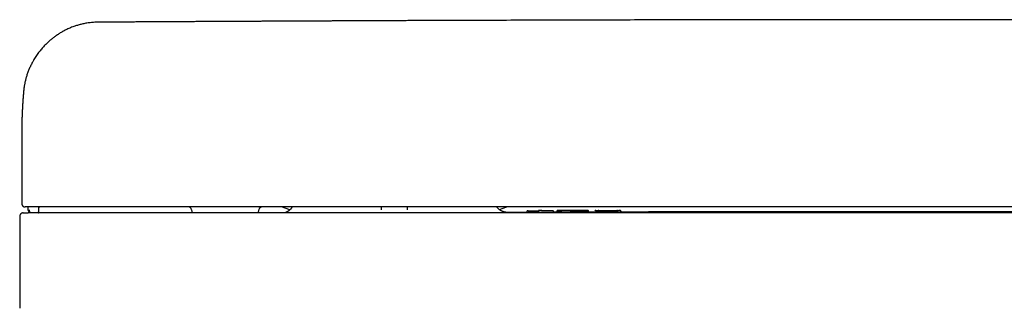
# Model space of a CAD drawing. Header units: millimetres. Extents: x 8 to 888, y 12 to 390.
# Tile 14 of 35: x 266 to 411, y 233 to 275. Entities that reach past the tile are written whole.
import ezdxf

# ---------------------------------------------------------------- set-up
doc = ezdxf.new("R2010")
doc.units = ezdxf.units.MM

msp = doc.modelspace()

# ---------------------------------------------------------------- linework, layer by layer
at = {"color": 7, "linetype": 'Continuous', "lineweight": 30}
for p, q in [((266.25, 264.78), (266.25, 264.77)), ((265.97, 258.64), (265.97, 258.62)), ((265.97, 258.62), (265.97, 248.17)), ((266.87, 247.67), (266.88, 247.26)), ((267.08, 247.25), (267.09, 246.96)), ((291, 247.26), (291.09, 246.79)), ((300.85, 246.79), (300.93, 247.26)), ((305.48, 247.24), (304.28, 247.67)), ((305.48, 247.23), (304.28, 247.67)), ((319.01, 247.27), (319.01, 247.67)), ((322.8, 247.67), (322.79, 247.27)), ((336.37, 247.28), (337.45, 247.67)), ((336.37, 247.28), (337.45, 247.67)), ((340.44, 246.86), (340.44, 246.97)), ((340.59, 247.12), (340.59, 247.12)), ((340.69, 247.12), (342.22, 247.12)), ((344.1, 246.87), (340.69, 246.86)), ((342.48, 247.14), (342.32, 247.14)), ((342.58, 247.13), (344.1, 247.13)), ((344.35, 246.87), (344.35, 246.98)), ((344.82, 246.99), (344.82, 246.88)), ((344.82, 246.99), (344.82, 246.99)), ((349.54, 246.9), (349.54, 247.01)), ((350.42, 246.91), (349.54, 246.9)), ((350.42, 246.89), (350.42, 247)), ((350.67, 247.17), (350.83, 247.17)), ((350.83, 246.89), (350.67, 246.89)), ((350.93, 247.16), (353.79, 247.17)), ((351.08, 247.01), (351.08, 247)), ((351.08, 246.89), (351.08, 247)), ((353.39, 246.91), (351.08, 246.9)), ((353.64, 247.02), (353.64, 247.01)), ((353.64, 247.01), (353.64, 246.9)), ((353.72, 247.15), (353.72, 247.15)), ((353.89, 247.17), (354.04, 247.18)), ((354.04, 246.89), (353.89, 246.89)), ((354.29, 246.9), (354.29, 247.01)), ((265.67, 246.29), (265.67, 232.75))]:
    msp.add_line(p, q, dxfattribs=at)
at = {"color": 7, "linetype": 'Continuous', "lineweight": 30, "flags": 128}
for points in [[(340.44, 246.87), (338.57, 246.87), (337.47, 246.86)], [(344.82, 246.89), (344.45, 246.89), (344.35, 246.89)], [(350.96, 247.16), (350.95, 247.16), (350.93, 247.17)], [(353.75, 247.17), (353.76, 247.17), (353.79, 247.17)]]:
    msp.add_lwpolyline(points, dxfattribs=at)
at = {"color": 7, "linetype": 'Continuous', "lineweight": 30}
for centre, radius, start, end in [((267.39, 246.97), 0.3, 181.997, 217.4681), ((268.17, 246.97), 0.3, 322.462, 358.0005), ((268.19, 246.97), 0.3, 322.466, 358.0013), ((290.51, 247.17), 0.5, 10, 90), ((301.42, 247.17), 0.5, 90, 170), ((340.59, 246.97), 0.15, 90.1842, 179.9993), ((342.22, 246.99), 0.15, 90.1892, 115.1647), ((342.58, 246.99), 0.15, 65.17, 90.1879), ((344.2, 246.98), 0.15, 0.0007, 90.1732), ((350.57, 247.02), 0.15, 90.1595, 174.6469), ((354.14, 247.03), 0.15, 0, 90.1468)]:
    msp.add_arc(centre, radius, start, end, dxfattribs=at)
for points, knots in [([(277.08, 274.86), (276.97, 274.86), (276.74, 274.86), (276.4, 274.83), (276.07, 274.8), (275.75, 274.76), (275.43, 274.71), (275.13, 274.66), (274.84, 274.59), (274.57, 274.53), (274.3, 274.45), (274.04, 274.37), (273.77, 274.28), (273.48, 274.18), (273.18, 274.06), (272.9, 273.94), (272.62, 273.81), (272.36, 273.68), (272.12, 273.55), (271.88, 273.42), (271.66, 273.29), (271.44, 273.15), (271.22, 273.01), (271, 272.86), (270.8, 272.71), (270.61, 272.57), (270.45, 272.44), (270.3, 272.33), (270.18, 272.22), (270.06, 272.12), (269.94, 272.01), (269.79, 271.87), (269.6, 271.7), (269.39, 271.49), (269.18, 271.27), (268.98, 271.04), (268.77, 270.79), (268.56, 270.53), (268.35, 270.26), (268.15, 269.97), (267.96, 269.68), (267.77, 269.37), (267.6, 269.07), (267.45, 268.79), (267.32, 268.53), (267.19, 268.28), (267.08, 268.02), (266.98, 267.77), (266.88, 267.52), (266.79, 267.26), (266.7, 267), (266.63, 266.75), (266.56, 266.5), (266.5, 266.27), (266.45, 266.04), (266.4, 265.82), (266.36, 265.6), (266.33, 265.38), (266.3, 265.19), (266.28, 265.05), (266.27, 264.95), (266.26, 264.9), (266.26, 264.86), (266.26, 264.83), (266.25, 264.81), (266.25, 264.79), (266.25, 264.78), (266.25, 264.78)], [0, 0, 0, 0, 0.021371, 0.042317, 0.062844, 0.082956, 0.102658, 0.121954, 0.139776, 0.157242, 0.174351, 0.191106, 0.207506, 0.227868, 0.247657, 0.266874, 0.285506, 0.303549, 0.320694, 0.337267, 0.353266, 0.36869, 0.385576, 0.40171, 0.417092, 0.431719, 0.445591, 0.45596, 0.465872, 0.475701, 0.485628, 0.495652, 0.513798, 0.532258, 0.551034, 0.570126, 0.589533, 0.610458, 0.631736, 0.653366, 0.675346, 0.697678, 0.72036, 0.738429, 0.75657, 0.774243, 0.791396, 0.808027, 0.824133, 0.841801, 0.858793, 0.875109, 0.890752, 0.90572, 0.920016, 0.933826, 0.947903, 0.962351, 0.973451, 0.984797, 0.988376, 0.991517, 0.994247, 0.99605, 0.997668, 0.999136, 1, 1, 1, 1]), ([(514.65, 274.86), (514.38, 274.87), (513.85, 274.87), (513.04, 274.88), (512.25, 274.88), (511.46, 274.89), (510.68, 274.89), (509.92, 274.9), (509.18, 274.9), (508.44, 274.91), (507.67, 274.91), (506.87, 274.91), (506.04, 274.92), (505.22, 274.92), (504.41, 274.93), (503.62, 274.93), (502.85, 274.94), (502.08, 274.94), (501.34, 274.95), (500.6, 274.95), (499.89, 274.95), (499.18, 274.96), (498.51, 274.96), (497.86, 274.97), (497.23, 274.97), (496.62, 274.97), (496.03, 274.98), (495.43, 274.98), (494.84, 274.98), (494.24, 274.98), (493.67, 274.99), (493.1, 274.99), (492.56, 274.99), (492.03, 275), (491.53, 275), (491.06, 275), (490.59, 275), (490.14, 275.01), (489.7, 275.01), (489.28, 275.01), (488.87, 275.01), (488.47, 275.01), (488.07, 275.02), (487.31, 275.02), (486.14, 275.02), (484.57, 275.03), (482.98, 275.04), (481.37, 275.05), (479.75, 275.05), (478.13, 275.06), (476.51, 275.07), (474.88, 275.08), (473.26, 275.08), (469.22, 275.1), (462.78, 275.12), (453.94, 275.15), (444.88, 275.18), (435.62, 275.2), (426.15, 275.22), (416.67, 275.23), (407.2, 275.24), (397.53, 275.24), (387.68, 275.24), (377.63, 275.23), (367.58, 275.22), (357.53, 275.2), (347.48, 275.18), (338.01, 275.15), (331.53, 275.13), (328.03, 275.12), (326.94, 275.11), (325.85, 275.11), (324.76, 275.11), (323.69, 275.1), (322.62, 275.1), (321.57, 275.09), (320.53, 275.09), (319.51, 275.09), (318.49, 275.08), (317.49, 275.08), (316.52, 275.07), (315.58, 275.07), (314.68, 275.07), (313.78, 275.06), (312.89, 275.06), (312.21, 275.06), (311.72, 275.05), (311.43, 275.05), (311.13, 275.05), (310.82, 275.05), (310.5, 275.05), (310.15, 275.05), (309.77, 275.04), (309.36, 275.04), (308.93, 275.04), (308.48, 275.04), (308.02, 275.04), (307.55, 275.03), (307.05, 275.03), (306.55, 275.03), (306.03, 275.03), (305.49, 275.02), (304.94, 275.02), (304.38, 275.02), (303.81, 275.02), (303.21, 275.01), (302.61, 275.01), (301.99, 275.01), (301.36, 275), (300.73, 275), (300.11, 275), (299.49, 274.99), (298.86, 274.99), (298.22, 274.99), (297.57, 274.98), (296.88, 274.98), (296.16, 274.98), (295.41, 274.97), (294.64, 274.97), (293.86, 274.97), (293.07, 274.96), (292.26, 274.96), (291.46, 274.95), (290.67, 274.95), (289.89, 274.94), (289.1, 274.94), (288.3, 274.93), (287.48, 274.93), (286.66, 274.93), (285.82, 274.92), (284.97, 274.92), (284.11, 274.91), (283.23, 274.91), (282.35, 274.9), (281.47, 274.89), (280.59, 274.89), (279.72, 274.88), (278.85, 274.88), (277.97, 274.87), (277.38, 274.87), (277.08, 274.86)], [0, 0, 0, 0, 0.0033902, 0.0067777, 0.0101451, 0.0134765, 0.0167582, 0.0199355, 0.0230697, 0.0261607, 0.0292086, 0.0327809, 0.0362921, 0.0397422, 0.0431312, 0.0464591, 0.0497259, 0.0529317, 0.0560763, 0.0591598, 0.0621822, 0.0651435, 0.0680438, 0.0707223, 0.0733465, 0.0759164, 0.078432, 0.0808933, 0.0834444, 0.0859343, 0.0883632, 0.090731, 0.0930376, 0.0952832, 0.0973445, 0.0993514, 0.1013041, 0.1032024, 0.1050464, 0.1068361, 0.1085714, 0.1102525, 0.1118853, 0.1135126, 0.1199325, 0.1266098, 0.1333331, 0.1401022, 0.1469173, 0.1537782, 0.1605613, 0.1673887, 0.1742576, 0.1811357, 0.218355, 0.2555742, 0.2927934, 0.3326712, 0.372549, 0.4124268, 0.4523046, 0.4921824, 0.534477, 0.5767716, 0.6190663, 0.6613609, 0.7036555, 0.7459501, 0.780966, 0.7855514, 0.7901368, 0.7947222, 0.7993004, 0.8038316, 0.8083098, 0.8127349, 0.817107, 0.821426, 0.825692, 0.8299049, 0.8340648, 0.8379385, 0.8417649, 0.8455442, 0.8492764, 0.8529614, 0.8541766, 0.8553992, 0.8566611, 0.8579641, 0.8593082, 0.8606932, 0.8623782, 0.8641202, 0.8659192, 0.8677751, 0.8697277, 0.8717395, 0.8738107, 0.8759412, 0.8781311, 0.8803802, 0.8826887, 0.8850565, 0.8874836, 0.8899701, 0.8925159, 0.8951209, 0.8977854, 0.9005091, 0.903058, 0.9056567, 0.9083053, 0.9110037, 0.9137519, 0.91655, 0.9196594, 0.922828, 0.926056, 0.9293433, 0.9326899, 0.9360959, 0.9395611, 0.9427897, 0.9460682, 0.9493965, 0.9527746, 0.9562026, 0.9596804, 0.9632081, 0.9667856, 0.9704129, 0.97409, 0.977817, 0.9815939, 0.9852008, 0.9888577, 0.9925546, 0.9962747, 1, 1, 1, 1]), ([(266.25, 264.77), (266.25, 264.77), (266.25, 264.76), (266.25, 264.74), (266.25, 264.72), (266.24, 264.69), (266.24, 264.67), (266.24, 264.64), (266.24, 264.61), (266.23, 264.57), (266.23, 264.54), (266.23, 264.52), (266.23, 264.5), (266.23, 264.48), (266.22, 264.47), (266.22, 264.45), (266.22, 264.44), (266.22, 264.43), (266.22, 264.41), (266.22, 264.4), (266.22, 264.38), (266.21, 264.36), (266.21, 264.33), (266.21, 264.3), (266.21, 264.28), (266.21, 264.26), (266.2, 264.24), (266.2, 264.22), (266.2, 264.2), (266.2, 264.18), (266.2, 264.16), (266.2, 264.13), (266.19, 264.1), (266.19, 264.07), (266.19, 264.05), (266.19, 264.03), (266.19, 264.01), (266.18, 263.99), (266.18, 263.97), (266.18, 263.95), (266.18, 263.93), (266.18, 263.9), (266.18, 263.87), (266.17, 263.84), (266.17, 263.81), (266.17, 263.78), (266.17, 263.75), (266.16, 263.71), (266.16, 263.65), (266.15, 263.6), (266.15, 263.55), (266.15, 263.5), (266.14, 263.46), (266.14, 263.42), (266.14, 263.38), (266.14, 263.35), (266.13, 263.33), (266.13, 263.3), (266.13, 263.27), (266.13, 263.24), (266.13, 263.21), (266.12, 263.18), (266.12, 263.15), (266.12, 263.1), (266.12, 263.04), (266.11, 262.99), (266.11, 262.92), (266.1, 262.87), (266.1, 262.81), (266.1, 262.75), (266.09, 262.69), (266.09, 262.63), (266.09, 262.57), (266.08, 262.52), (266.08, 262.47), (266.08, 262.42), (266.07, 262.37), (266.07, 262.32), (266.07, 262.27), (266.07, 262.22), (266.06, 262.17), (266.06, 262.1), (266.06, 262.04), (266.05, 261.98), (266.05, 261.92), (266.05, 261.88), (266.05, 261.85), (266.05, 261.81), (266.04, 261.78), (266.04, 261.74), (266.04, 261.7), (266.04, 261.65), (266.04, 261.61), (266.03, 261.57), (266.03, 261.53), (266.03, 261.5), (266.03, 261.46), (266.03, 261.43), (266.03, 261.4), (266.03, 261.37), (266.02, 261.35), (266.02, 261.32), (266.02, 261.3), (266.02, 261.27), (266.02, 261.24), (266.02, 261.21), (266.02, 261.17), (266.02, 261.14), (266.01, 261.1), (266.01, 261.06), (266.01, 261.01), (266.01, 260.97), (266.01, 260.92), (266.01, 260.87), (266, 260.82), (266, 260.77), (266, 260.73), (266, 260.68), (266, 260.64), (266, 260.6), (266, 260.56), (266, 260.52), (265.99, 260.48), (265.99, 260.43), (265.99, 260.38), (265.99, 260.33), (265.99, 260.27), (265.99, 260.2), (265.98, 260.12), (265.98, 260.03), (265.98, 259.96), (265.98, 259.9), (265.98, 259.86), (265.98, 259.81), (265.98, 259.76), (265.98, 259.72), (265.98, 259.67), (265.98, 259.62), (265.97, 259.58), (265.97, 259.54), (265.97, 259.49), (265.97, 259.43), (265.97, 259.38), (265.97, 259.32), (265.97, 259.28), (265.97, 259.24), (265.97, 259.2), (265.97, 259.17), (265.97, 259.13), (265.97, 259.1), (265.97, 259.08), (265.97, 259.05), (265.97, 259.03), (265.97, 259.01), (265.97, 258.98), (265.97, 258.96), (265.97, 258.93), (265.97, 258.9), (265.97, 258.87), (265.97, 258.84), (265.97, 258.81), (265.97, 258.78), (265.97, 258.75), (265.97, 258.72), (265.97, 258.69), (265.97, 258.66), (265.97, 258.64), (265.97, 258.64)], [0, 0, 0, 0, 0.00048, 0.004866, 0.008883, 0.012533, 0.016141, 0.020689, 0.02556, 0.03083, 0.036526, 0.039534, 0.042593, 0.045399, 0.047906, 0.050114, 0.052023, 0.053664, 0.055468, 0.058161, 0.061327, 0.064966, 0.069057, 0.073052, 0.076922, 0.080413, 0.083526, 0.08626, 0.08894, 0.091944, 0.0959, 0.100308, 0.10514, 0.109845, 0.113355, 0.11664, 0.119699, 0.122533, 0.125447, 0.12863, 0.132131, 0.135952, 0.139879, 0.145868, 0.151238, 0.155997, 0.160602, 0.165334, 0.174995, 0.185119, 0.192561, 0.199697, 0.206442, 0.212792, 0.218779, 0.222748, 0.227081, 0.231779, 0.236764, 0.241553, 0.246062, 0.25029, 0.254302, 0.262886, 0.271812, 0.281294, 0.290995, 0.300657, 0.310157, 0.31931, 0.32836, 0.337894, 0.34784, 0.35584, 0.364, 0.372321, 0.380548, 0.388281, 0.395514, 0.402249, 0.412511, 0.422882, 0.433227, 0.443461, 0.453907, 0.459143, 0.464449, 0.469876, 0.475715, 0.482012, 0.488767, 0.495979, 0.503641, 0.509474, 0.515299, 0.521118, 0.526925, 0.53248, 0.537654, 0.542182, 0.546371, 0.55022, 0.55373, 0.557009, 0.56284, 0.568657, 0.574461, 0.580258, 0.586345, 0.593277, 0.600699, 0.608495, 0.616535, 0.624821, 0.633326, 0.641071, 0.64836, 0.655193, 0.661679, 0.668221, 0.674856, 0.681637, 0.688772, 0.696285, 0.704177, 0.71461, 0.72467, 0.734356, 0.749496, 0.764178, 0.778392, 0.785193, 0.7925, 0.800316, 0.808607, 0.816779, 0.82461, 0.832103, 0.83935, 0.846702, 0.85419, 0.864204, 0.87421, 0.88364, 0.890437, 0.896886, 0.903204, 0.909576, 0.915992, 0.920143, 0.924229, 0.92825, 0.93223, 0.936502, 0.941178, 0.945507, 0.950133, 0.955056, 0.960275, 0.965791, 0.971504, 0.976914, 0.982434, 0.987502, 0.992118, 0.996284, 1, 1, 1, 1]), ([(265.97, 248.17), (265.97, 248.14), (265.97, 248.1), (265.99, 248.03), (266.01, 247.97), (266.03, 247.92), (266.06, 247.88), (266.08, 247.85), (266.11, 247.82), (266.14, 247.79), (266.17, 247.77), (266.2, 247.75), (266.23, 247.73), (266.25, 247.72), (266.27, 247.71), (266.29, 247.7), (266.32, 247.69), (266.34, 247.69), (266.36, 247.68), (266.39, 247.67), (266.42, 247.67), (266.44, 247.67), (266.46, 247.67), (266.47, 247.67)], [0, 0, 0, 0, 0.071168, 0.137871, 0.198799, 0.252932, 0.299556, 0.338244, 0.373607, 0.409891, 0.447174, 0.485507, 0.524921, 0.545089, 0.568273, 0.597397, 0.633436, 0.676891, 0.728038, 0.787039, 0.85399, 0.928954, 1, 1, 1, 1]), ([(266.17, 246.79), (266.16, 246.79), (266.15, 246.79), (266.13, 246.79), (266.12, 246.78), (266.1, 246.78), (266.09, 246.78), (266.08, 246.78), (266.07, 246.78), (266.07, 246.78), (266.06, 246.78), (266.06, 246.77), (266.05, 246.77), (266.05, 246.77), (266.04, 246.77), (266.02, 246.76), (265.99, 246.75), (265.94, 246.74), (265.9, 246.71), (265.85, 246.68), (265.82, 246.65), (265.79, 246.62), (265.76, 246.58), (265.74, 246.54), (265.71, 246.49), (265.69, 246.43), (265.67, 246.36), (265.67, 246.31), (265.67, 246.29)], [0, 0, 0, 0, 0.079545, 0.149302, 0.209275, 0.259483, 0.299957, 0.33077, 0.352103, 0.359384, 0.364649, 0.366695, 0.37162, 0.376611, 0.384648, 0.399598, 0.428227, 0.478046, 0.531239, 0.583517, 0.621898, 0.659414, 0.698028, 0.744463, 0.798819, 0.860332, 0.927879, 1, 1, 1, 1]), ([(266.17, 246.79), (266.17, 246.79), (266.17, 246.79), (266.18, 246.79), (266.21, 246.79), (266.24, 246.79), (266.29, 246.79), (266.34, 246.79), (266.39, 246.79), (266.41, 246.79)], [0, 0, 0, 0, 0.119764, 0.266457, 0.413154, 0.559854, 0.706561, 0.853276, 1, 1, 1, 1]), ([(266.41, 246.79), (266.41, 246.79), (266.42, 246.79), (266.43, 246.79), (266.45, 246.79), (266.48, 246.79), (266.52, 246.79), (266.57, 246.79), (266.62, 246.79), (266.67, 246.79), (266.73, 246.79), (266.8, 246.79), (266.86, 246.79), (266.91, 246.79), (266.93, 246.79)], [0, 0, 0, 0, 0.082899, 0.165679, 0.249692, 0.332113, 0.41492, 0.499488, 0.581892, 0.664712, 0.749323, 0.832634, 0.915719, 1, 1, 1, 1]), ([(266.7, 247.67), (266.7, 247.67), (266.7, 247.67), (266.7, 247.67), (266.69, 247.67), (266.69, 247.67), (266.68, 247.67), (266.68, 247.67), (266.68, 247.67), (266.68, 247.67), (266.68, 247.67), (266.68, 247.67), (266.68, 247.67), (266.68, 247.67), (266.68, 247.67), (266.67, 247.67), (266.67, 247.67), (266.67, 247.67), (266.67, 247.67), (266.67, 247.67), (266.67, 247.67), (266.66, 247.67), (266.66, 247.67), (266.66, 247.67), (266.65, 247.67), (266.65, 247.67), (266.65, 247.67), (266.65, 247.67), (266.65, 247.67), (266.65, 247.67), (266.65, 247.67), (266.65, 247.67), (266.65, 247.67), (266.64, 247.67), (266.63, 247.67), (266.62, 247.67), (266.59, 247.67), (266.56, 247.67), (266.53, 247.67), (266.5, 247.67), (266.48, 247.67), (266.47, 247.67), (266.47, 247.67)], [0, 0, 0, 0, 0.003257, 0.008638, 0.014341, 0.019607, 0.05146, 0.052577, 0.05308, 0.053619, 0.054194, 0.054803, 0.055449, 0.056129, 0.058185, 0.060508, 0.063624, 0.06712, 0.070997, 0.076784, 0.083254, 0.090406, 0.09824, 0.104983, 0.112161, 0.113622, 0.1151, 0.116595, 0.118106, 0.119634, 0.121179, 0.122741, 0.124059, 0.137663, 0.161961, 0.205364, 0.293463, 0.381529, 0.53884, 0.696114, 0.883357, 1, 1, 1, 1]), ([(267.2, 247.67), (267.18, 247.67), (267.13, 247.67), (267.07, 247.67), (267.01, 247.67), (266.95, 247.67), (266.9, 247.67), (266.86, 247.67), (266.83, 247.67), (266.8, 247.67), (266.78, 247.67), (266.76, 247.67), (266.74, 247.67), (266.73, 247.67), (266.71, 247.67), (266.71, 247.67), (266.71, 247.67)], [0, 0, 0, 0, 0.084843, 0.169786, 0.256216, 0.34012, 0.424791, 0.511635, 0.561938, 0.612331, 0.663125, 0.714624, 0.767122, 0.845034, 0.930083, 1, 1, 1, 1]), ([(266.88, 247.26), (266.88, 247.24), (266.88, 247.22), (266.89, 247.18), (266.91, 247.15), (266.92, 247.11), (266.94, 247.09), (266.96, 247.06), (266.99, 247.04), (267.01, 247.02), (267.03, 247.01), (267.04, 247), (267.05, 247), (267.06, 246.99), (267.07, 246.99), (267.08, 246.99), (267.08, 246.99), (267.08, 246.98)], [0, 0, 0, 0, 0.105974, 0.205146, 0.295827, 0.376694, 0.467663, 0.540398, 0.60988, 0.713357, 0.764565, 0.790234, 0.806092, 0.826685, 0.885016, 0.968246, 1, 1, 1, 1]), ([(395.87, 246.79), (392.88, 246.79), (386.89, 246.79), (377.92, 246.79), (368.93, 246.79), (359.93, 246.79), (350.93, 246.79), (341.92, 246.79), (332.9, 246.79), (323.73, 246.79), (314.4, 246.79), (304.92, 246.79), (295.44, 246.79), (285.94, 246.79), (276.44, 246.79), (270.1, 246.79), (266.93, 246.79)], [0, 0, 0, 0, 0.069567, 0.139198, 0.208895, 0.278657, 0.348483, 0.418375, 0.488333, 0.558355, 0.631783, 0.705282, 0.778853, 0.852497, 0.926212, 1, 1, 1, 1]), ([(524.54, 247.67), (521.18, 247.67), (514.45, 247.67), (504.36, 247.67), (494.27, 247.67), (484.19, 247.67), (474.1, 247.67), (464.01, 247.67), (453.92, 247.67), (443.68, 247.67), (433.27, 247.67), (422.7, 247.67), (412.13, 247.67), (401.56, 247.67), (390.99, 247.67), (380.43, 247.67), (369.86, 247.67), (359.29, 247.67), (348.72, 247.67), (338.15, 247.67), (327.59, 247.67), (317.22, 247.67), (307.05, 247.67), (297.09, 247.67), (287.12, 247.67), (277.16, 247.67), (270.52, 247.67), (267.2, 247.67)], [0, 0, 0, 0, 0.039203, 0.078405, 0.117606, 0.156807, 0.196007, 0.235207, 0.274407, 0.313606, 0.354672, 0.395737, 0.436802, 0.477867, 0.518933, 0.559998, 0.601063, 0.642128, 0.683194, 0.72426, 0.765326, 0.806393, 0.845113, 0.883834, 0.922555, 0.961277, 1, 1, 1, 1]), ([(268.4, 246.79), (268.4, 246.79), (268.42, 246.81), (268.43, 246.84), (268.45, 246.88), (268.46, 246.92), (268.46, 246.94), (268.46, 246.96)], [0, 0, 0, 0, 0.155928, 0.355448, 0.564448, 0.780286, 1, 1, 1, 1]), ([(268.47, 246.96), (268.47, 247.02), (268.48, 247.14), (268.48, 247.26), (268.48, 247.32), (268.48, 247.32)], [0, 0, 0, 0, 0.487729, 0.987833, 1, 1, 1, 1]), ([(268.48, 247.32), (268.48, 247.38), (268.49, 247.5), (268.49, 247.61), (268.49, 247.67)], [0, 0, 0, 0, 0.510315, 1, 1, 1, 1]), ([(268.49, 246.96), (268.5, 247.02), (268.5, 247.14), (268.51, 247.32), (268.51, 247.5), (268.52, 247.61), (268.52, 247.67)], [0, 0, 0, 0, 0.249563, 0.505584, 0.761567, 1, 1, 1, 1]), ([(305.83, 247.67), (305.82, 247.65), (305.79, 247.6), (305.74, 247.53), (305.69, 247.46), (305.63, 247.4), (305.59, 247.34), (305.54, 247.3), (305.5, 247.26), (305.45, 247.21), (305.4, 247.17), (305.35, 247.12), (305.29, 247.08), (305.22, 247.03), (305.15, 246.99), (305.08, 246.95), (305, 246.91), (304.93, 246.88), (304.85, 246.84), (304.77, 246.81), (304.71, 246.79), (304.68, 246.79), (304.68, 246.79)], [0, 0, 0, 0, 0.042477, 0.111063, 0.173095, 0.228427, 0.27696, 0.31863, 0.353401, 0.398919, 0.443453, 0.490986, 0.541483, 0.594896, 0.651165, 0.71021, 0.764081, 0.819933, 0.877682, 0.937065, 0.997395, 1, 1, 1, 1]), ([(337.47, 246.86), (337.47, 246.86), (337.47, 246.87), (337.46, 246.87), (337.44, 246.87), (337.41, 246.87), (337.37, 246.87), (337.32, 246.88), (337.28, 246.89), (337.23, 246.89), (337.18, 246.9), (337.13, 246.92), (337.08, 246.93), (337.04, 246.94), (337, 246.95), (336.95, 246.97), (336.88, 246.99), (336.8, 247.02), (336.72, 247.06), (336.63, 247.11), (336.53, 247.16), (336.44, 247.23), (336.33, 247.31), (336.23, 247.39), (336.13, 247.5), (336.05, 247.59), (336, 247.65), (335.99, 247.67)], [0, 0, 0, 0, 0.004297, 0.042176, 0.076127, 0.106431, 0.153061, 0.196446, 0.236771, 0.274267, 0.309216, 0.341955, 0.365307, 0.387838, 0.40976, 0.431302, 0.467444, 0.50737, 0.551151, 0.598838, 0.650455, 0.705994, 0.765413, 0.82862, 0.895478, 0.96579, 1, 1, 1, 1]), ([(337.41, 246.86), (337.41, 246.86), (337.55, 246.87), (337.51, 246.86), (337.47, 246.86)], [0, 0, 0, 0, 0.0045788, 1, 1, 1, 1]), ([(340.59, 247.12), (340.59, 247.12), (340.59, 247.12), (340.6, 247.12), (340.61, 247.12), (340.62, 247.12), (340.64, 247.12), (340.65, 247.12), (340.67, 247.12), (340.69, 247.12), (340.69, 247.12)], [0, 0, 0, 0, 0.1280035, 0.2530788, 0.3767686, 0.4999419, 0.6231175, 0.7468183, 0.8719252, 1, 1, 1, 1]), ([(342.32, 247.14), (342.32, 247.14), (342.3, 247.14), (342.28, 247.14), (342.27, 247.14), (342.25, 247.14), (342.24, 247.14), (342.23, 247.14), (342.22, 247.14), (342.22, 247.14), (342.22, 247.14)], [0, 0, 0, 0, 0.128074, 0.253181, 0.376882, 0.500058, 0.623231, 0.746921, 0.871996, 1, 1, 1, 1]), ([(342.58, 247.14), (342.57, 247.14), (342.57, 247.14), (342.57, 247.14), (342.56, 247.14), (342.55, 247.14), (342.53, 247.14), (342.51, 247.14), (342.5, 247.14), (342.48, 247.14), (342.48, 247.14)], [0, 0, 0, 0, 0.1281009, 0.2532295, 0.3769445, 0.5001252, 0.6232938, 0.7469694, 0.8720229, 1, 1, 1, 1]), ([(344.1, 247.13), (344.11, 247.13), (344.12, 247.13), (344.14, 247.13), (344.16, 247.13), (344.17, 247.13), (344.18, 247.13), (344.19, 247.13), (344.2, 247.13), (344.2, 247.13), (344.2, 247.13)], [0, 0, 0, 0, 0.127977, 0.253031, 0.376706, 0.499874, 0.623055, 0.74677, 0.871899, 1, 1, 1, 1]), ([(344.97, 247.14), (344.97, 247.14), (344.96, 247.14), (344.95, 247.14), (344.93, 247.14), (344.92, 247.14), (344.91, 247.13), (344.9, 247.13), (344.89, 247.12), (344.88, 247.12), (344.87, 247.11), (344.86, 247.1), (344.85, 247.09), (344.84, 247.08), (344.83, 247.06), (344.82, 247.03), (344.82, 247.01), (344.82, 246.99)], [0, 0, 0, 0, 0.081736, 0.246281, 0.430078, 0.589971, 0.625498, 0.657721, 0.687767, 0.717103, 0.747297, 0.7636, 0.788964, 0.826377, 0.875215, 0.933966, 1, 1, 1, 1]), ([(348.88, 246.89), (348.84, 246.89), (348.77, 246.88), (348.66, 246.88), (348.55, 246.88), (348.43, 246.88), (348.31, 246.88), (348.18, 246.88), (348.06, 246.88), (347.92, 246.88), (347.79, 246.88), (347.65, 246.88), (347.51, 246.88), (347.37, 246.88), (347.23, 246.88), (347.08, 246.88), (346.94, 246.88), (346.79, 246.88), (346.62, 246.87), (346.45, 246.87), (346.29, 246.87), (346.13, 246.87), (345.99, 246.87), (345.84, 246.87), (345.71, 246.87), (345.59, 246.88), (345.48, 246.88), (345.38, 246.88), (345.29, 246.88), (345.21, 246.88), (345.15, 246.88), (345.09, 246.88), (345.04, 246.88), (344.99, 246.88), (344.95, 246.88), (344.92, 246.88), (344.89, 246.88), (344.86, 246.88), (344.84, 246.88), (344.83, 246.88), (344.82, 246.88), (344.82, 246.88), (344.82, 246.88)], [0, 0, 0, 0, 0.025801, 0.050985, 0.075669, 0.099966, 0.123988, 0.14784, 0.171624, 0.195432, 0.219349, 0.243454, 0.267814, 0.29249, 0.317534, 0.342732, 0.367283, 0.391195, 0.422223, 0.45245, 0.482064, 0.511242, 0.540151, 0.568721, 0.596491, 0.623603, 0.650224, 0.676511, 0.702607, 0.728638, 0.749755, 0.771196, 0.792779, 0.814476, 0.836334, 0.8584, 0.880721, 0.903341, 0.934036, 0.965432, 0.997618, 1, 1, 1, 1]), ([(348.77, 247.15), (348.73, 247.15), (348.65, 247.14), (348.52, 247.14), (348.39, 247.14), (348.24, 247.14), (348.1, 247.14), (347.96, 247.14), (347.83, 247.14), (347.71, 247.14), (347.58, 247.14), (347.46, 247.14), (347.33, 247.14), (347.21, 247.14), (347.09, 247.14), (346.96, 247.14), (346.84, 247.14), (346.71, 247.14), (346.59, 247.14), (346.46, 247.14), (346.32, 247.14), (346.17, 247.14), (346.04, 247.14), (345.92, 247.14), (345.82, 247.14), (345.72, 247.14), (345.62, 247.14), (345.52, 247.14), (345.42, 247.14), (345.33, 247.14), (345.26, 247.14), (345.2, 247.14), (345.15, 247.14), (345.1, 247.14), (345.06, 247.14), (345.03, 247.14), (345.01, 247.14), (344.99, 247.14), (344.98, 247.14), (344.97, 247.14), (344.97, 247.14), (344.98, 247.15), (344.99, 247.15), (345.01, 247.15), (345.03, 247.15), (345.07, 247.15), (345.11, 247.15), (345.16, 247.15), (345.21, 247.15), (345.27, 247.15), (345.34, 247.15), (345.4, 247.15), (345.46, 247.15), (345.52, 247.15), (345.58, 247.15), (345.67, 247.15), (345.78, 247.15), (345.91, 247.15), (346, 247.15), (346.05, 247.15)], [0, 0, 0, 0, 0.02133, 0.042269, 0.062953, 0.083525, 0.104129, 0.124907, 0.140076, 0.155509, 0.171252, 0.187349, 0.203115, 0.218763, 0.234329, 0.249849, 0.266048, 0.281981, 0.297695, 0.313239, 0.333782, 0.354231, 0.37471, 0.390562, 0.406227, 0.421764, 0.437234, 0.45786, 0.478622, 0.499663, 0.516878, 0.53421, 0.551719, 0.569462, 0.587498, 0.605879, 0.624656, 0.642076, 0.659798, 0.677856, 0.696186, 0.71427, 0.732051, 0.749566, 0.768234, 0.786542, 0.80454, 0.822284, 0.839832, 0.857243, 0.874579, 0.887492, 0.900233, 0.912835, 0.925331, 0.937755, 0.958391, 0.979086, 1, 1, 1, 1]), ([(346.05, 247.15), (346.1, 247.15), (346.2, 247.15), (346.36, 247.15), (346.52, 247.15), (346.68, 247.15), (346.85, 247.16), (347.01, 247.16), (347.18, 247.16), (347.35, 247.16), (347.52, 247.16), (347.68, 247.16), (347.82, 247.16), (347.96, 247.16), (348.09, 247.16), (348.21, 247.16), (348.33, 247.16), (348.45, 247.16), (348.57, 247.16), (348.67, 247.16), (348.77, 247.16), (348.86, 247.16), (348.95, 247.16), (349.03, 247.16), (349.11, 247.16), (349.18, 247.16), (349.24, 247.16), (349.29, 247.16), (349.33, 247.16), (349.35, 247.16), (349.37, 247.16), (349.38, 247.16), (349.39, 247.16), (349.39, 247.16), (349.38, 247.16), (349.36, 247.16), (349.34, 247.15), (349.3, 247.15), (349.26, 247.15), (349.22, 247.15), (349.18, 247.15), (349.14, 247.15), (349.1, 247.15), (349.06, 247.15), (349.01, 247.15), (348.94, 247.15), (348.86, 247.15), (348.8, 247.15), (348.77, 247.15)], [0, 0, 0, 0, 0.025292, 0.050291, 0.075128, 0.099936, 0.12485, 0.149781, 0.174818, 0.200206, 0.225277, 0.249763, 0.270877, 0.291731, 0.312417, 0.333026, 0.353653, 0.374391, 0.395566, 0.416472, 0.437209, 0.45788, 0.478588, 0.499436, 0.52393, 0.549162, 0.574568, 0.599548, 0.62465, 0.64455, 0.664754, 0.685311, 0.706268, 0.727668, 0.749552, 0.775793, 0.801321, 0.82621, 0.850544, 0.874409, 0.887451, 0.900334, 0.913075, 0.925694, 0.938212, 0.958902, 0.979465, 1, 1, 1, 1]), ([(348.45, 247.15), (348.45, 247.15), (348.46, 247.15), (348.47, 247.16), (348.49, 247.16), (348.49, 247.16)], [0, 0, 0, 0, 0.112289, 0.569073, 1, 1, 1, 1]), ([(348.88, 247), (348.88, 247.01), (348.87, 247.02), (348.87, 247.05), (348.86, 247.08), (348.84, 247.1), (348.83, 247.12), (348.81, 247.14), (348.79, 247.14), (348.77, 247.15), (348.77, 247.15)], [0, 0, 0, 0, 0.116514, 0.239975, 0.368551, 0.499858, 0.631185, 0.759821, 0.883373, 1, 1, 1, 1]), ([(349.54, 246.9), (349.54, 246.9), (349.54, 246.9), (349.53, 246.9), (349.52, 246.9), (349.5, 246.89), (349.48, 246.89), (349.44, 246.89), (349.39, 246.89), (349.34, 246.89), (349.27, 246.89), (349.2, 246.89), (349.13, 246.89), (349.05, 246.89), (348.97, 246.89), (348.91, 246.89), (348.88, 246.89)], [0, 0, 0, 0, 0.02103, 0.100189, 0.179715, 0.259512, 0.339522, 0.419735, 0.500195, 0.58101, 0.662367, 0.744533, 0.806909, 0.870128, 0.934409, 1, 1, 1, 1]), ([(349.53, 247.01), (349.53, 247.02), (349.53, 247.04), (349.52, 247.07), (349.51, 247.09), (349.5, 247.11), (349.48, 247.12), (349.47, 247.13), (349.47, 247.13), (349.46, 247.14), (349.45, 247.14), (349.44, 247.15), (349.43, 247.15), (349.42, 247.15), (349.41, 247.15), (349.4, 247.16), (349.39, 247.16), (349.38, 247.16), (349.38, 247.16)], [0, 0, 0, 0, 0.056211, 0.106473, 0.148681, 0.181602, 0.227639, 0.242878, 0.253941, 0.277008, 0.320006, 0.375447, 0.444844, 0.528651, 0.627214, 0.740747, 0.862542, 1, 1, 1, 1]), ([(349.54, 247.01), (349.54, 247.01), (349.54, 247.01), (349.54, 247.01), (349.53, 247.01)], [0, 0, 0, 0, 0.210019, 1, 1, 1, 1]), ([(350.42, 247), (350.42, 247), (350.42, 247.01), (350.42, 247.01), (350.42, 247.02)], [0, 0, 0, 0, 0.500005, 1, 1, 1, 1]), ([(350.57, 247.17), (350.57, 247.17), (350.57, 247.17), (350.58, 247.17), (350.59, 247.17), (350.6, 247.17), (350.62, 247.17), (350.63, 247.17), (350.65, 247.17), (350.67, 247.17), (350.67, 247.17)], [0, 0, 0, 0, 0.128005, 0.253081, 0.376771, 0.499944, 0.62312, 0.74682, 0.871926, 1, 1, 1, 1]), ([(350.83, 247.17), (350.83, 247.17), (350.85, 247.17), (350.87, 247.17), (350.88, 247.17), (350.9, 247.17), (350.91, 247.17), (350.92, 247.17), (350.93, 247.17), (350.93, 247.17), (350.93, 247.17)], [0, 0, 0, 0, 0.127976, 0.253029, 0.376705, 0.499873, 0.623054, 0.746769, 0.871898, 1, 1, 1, 1]), ([(351.08, 247.01), (351.08, 247.02), (351.07, 247.04), (351.06, 247.07), (351.05, 247.1), (351.03, 247.12), (351.01, 247.13), (351, 247.14), (350.99, 247.15), (350.98, 247.15), (350.96, 247.16), (350.95, 247.16), (350.94, 247.16), (350.93, 247.16), (350.93, 247.16), (350.93, 247.16)], [0, 0, 0, 0, 0.104884, 0.222233, 0.353702, 0.499603, 0.550249, 0.608928, 0.675442, 0.749498, 0.813747, 0.868699, 0.914583, 0.966902, 1, 1, 1, 1]), ([(353.39, 247.02), (353.39, 247.02), (353.39, 247.04), (353.4, 247.05), (353.41, 247.07), (353.43, 247.09), (353.46, 247.1), (353.49, 247.12), (353.54, 247.14), (353.61, 247.15), (353.7, 247.17), (353.76, 247.17), (353.79, 247.17)], [0, 0, 0, 0, 0.038574, 0.079198, 0.124134, 0.174246, 0.248962, 0.331417, 0.419458, 0.605264, 0.800278, 1, 1, 1, 1]), ([(353.79, 247.17), (353.78, 247.17), (353.75, 247.17), (353.72, 247.15), (353.7, 247.14), (353.68, 247.12), (353.67, 247.1), (353.66, 247.09), (353.65, 247.07), (353.64, 247.05), (353.64, 247.03), (353.64, 247.02), (353.64, 247.02)], [0, 0, 0, 0, 0.199694, 0.394687, 0.580484, 0.668528, 0.750991, 0.825719, 0.875843, 0.92079, 0.961423, 1, 1, 1, 1]), ([(353.79, 247.17), (353.79, 247.17), (353.79, 247.17), (353.8, 247.17), (353.8, 247.17), (353.82, 247.17), (353.83, 247.17), (353.85, 247.17), (353.87, 247.17), (353.88, 247.17), (353.89, 247.17)], [0, 0, 0, 0, 0.128005, 0.253081, 0.376771, 0.499945, 0.62312, 0.74682, 0.871927, 1, 1, 1, 1]), ([(354.04, 247.18), (354.05, 247.18), (354.06, 247.18), (354.08, 247.18), (354.1, 247.18), (354.11, 247.18), (354.12, 247.18), (354.13, 247.18), (354.14, 247.18), (354.14, 247.18), (354.14, 247.18)], [0, 0, 0, 0, 0.127976, 0.253029, 0.376704, 0.499872, 0.623053, 0.746769, 0.871898, 1, 1, 1, 1]), ([(354.29, 247.03), (354.29, 247.02), (354.29, 247.02), (354.29, 247.01), (354.29, 247.01)], [0, 0, 0, 0, 0.499996, 1, 1, 1, 1]), ([(395.87, 246.97), (395.62, 246.97), (395.14, 246.97), (394.42, 246.97), (393.71, 246.97), (393.01, 246.97), (392.32, 246.97), (391.66, 246.97), (391.02, 246.97), (390.4, 246.97), (389.79, 246.97), (389.18, 246.97), (388.57, 246.97), (387.94, 246.97), (387.31, 246.97), (386.68, 246.97), (386.06, 246.97), (385.46, 246.97), (384.87, 246.97), (384.29, 246.96), (383.72, 246.96), (383.17, 246.96), (382.62, 246.96), (382.09, 246.96), (381.57, 246.96), (381.06, 246.96), (380.56, 246.96), (380.07, 246.96), (379.59, 246.96), (379.11, 246.96), (378.64, 246.96), (378.18, 246.96), (377.73, 246.96), (377.3, 246.96), (376.88, 246.96), (376.49, 246.96), (376.11, 246.96), (375.74, 246.96), (375.39, 246.96), (375.04, 246.96), (374.71, 246.96), (374.39, 246.95), (374.08, 246.95), (373.77, 246.95), (373.47, 246.95), (373.19, 246.95), (372.92, 246.95), (372.66, 246.95), (372.41, 246.95), (372.18, 246.95), (371.95, 246.95), (371.75, 246.95), (371.55, 246.95), (371.36, 246.95), (371.09, 246.95), (370.72, 246.95), (370.26, 246.95), (369.79, 246.95), (369.31, 246.95), (368.82, 246.95), (368.32, 246.95), (367.8, 246.94), (367.29, 246.94), (366.76, 246.94), (366.24, 246.94), (365.71, 246.94), (365.16, 246.94), (364.6, 246.94), (364.03, 246.94), (363.45, 246.94), (362.85, 246.94), (362.25, 246.93), (361.63, 246.93), (361.01, 246.93), (360.38, 246.93), (359.74, 246.93), (359.07, 246.93), (358.36, 246.93), (357.63, 246.92), (356.89, 246.92), (356.13, 246.92), (355.37, 246.92), (354.75, 246.92), (354.4, 246.92), (354.29, 246.92)], [0, 0, 0, 0, 0.017566, 0.034878, 0.051938, 0.068745, 0.085299, 0.1016, 0.116737, 0.13165, 0.146338, 0.160801, 0.17504, 0.190665, 0.20601, 0.221076, 0.235861, 0.250366, 0.264591, 0.278535, 0.2922, 0.305585, 0.318689, 0.331514, 0.344058, 0.356322, 0.368306, 0.38001, 0.391434, 0.403102, 0.414462, 0.425515, 0.43626, 0.446698, 0.456828, 0.466211, 0.475315, 0.484138, 0.492681, 0.500943, 0.508926, 0.516629, 0.524051, 0.531527, 0.538695, 0.545556, 0.552109, 0.558355, 0.564294, 0.569925, 0.575249, 0.580265, 0.584974, 0.589443, 0.593944, 0.6048, 0.616002, 0.62713, 0.63858, 0.650351, 0.662443, 0.674856, 0.687591, 0.699892, 0.712479, 0.725352, 0.73851, 0.751954, 0.765684, 0.779699, 0.794001, 0.808587, 0.82346, 0.838344, 0.853505, 0.868941, 0.884652, 0.901928, 0.919526, 0.937445, 0.955685, 0.974089, 0.992516, 1, 1, 1, 1]), ([(454.25, 246.86), (453.81, 246.87), (453.13, 246.87), (452.2, 246.87), (451.45, 246.87), (450.71, 246.88), (449.96, 246.88), (449.21, 246.88), (448.42, 246.88), (447.6, 246.89), (446.75, 246.89), (445.91, 246.89), (445.08, 246.89), (444.25, 246.9), (443.44, 246.9), (442.64, 246.9), (441.85, 246.9), (441.08, 246.91), (440.33, 246.91), (439.6, 246.91), (438.88, 246.91), (438.17, 246.91), (437.47, 246.92), (436.77, 246.92), (436.09, 246.92), (435.42, 246.92), (434.77, 246.92), (434.13, 246.92), (433.52, 246.93), (432.93, 246.93), (432.36, 246.93), (431.81, 246.93), (431.26, 246.93), (430.73, 246.93), (430.24, 246.93), (429.77, 246.93), (429.33, 246.93), (428.98, 246.94), (428.71, 246.94), (428.51, 246.94), (428.32, 246.94), (428.12, 246.94), (427.9, 246.94), (427.66, 246.94), (427.38, 246.94), (427.09, 246.94), (426.78, 246.94), (426.47, 246.94), (426.14, 246.94), (425.8, 246.94), (425.44, 246.94), (425.08, 246.94), (424.69, 246.94), (424.29, 246.94), (423.88, 246.94), (423.45, 246.95), (423.01, 246.95), (422.55, 246.95), (422.09, 246.95), (421.64, 246.95), (421.19, 246.95), (420.73, 246.95), (420.26, 246.95), (419.78, 246.95), (419.28, 246.95), (418.76, 246.95), (418.21, 246.95), (417.62, 246.95), (417.03, 246.96), (416.42, 246.96), (415.79, 246.96), (415.15, 246.96), (414.5, 246.96), (413.84, 246.96), (413.16, 246.96), (412.47, 246.96), (411.77, 246.96), (411.07, 246.96), (410.35, 246.96), (409.61, 246.96), (408.85, 246.96), (408.08, 246.96), (407.29, 246.97), (406.49, 246.97), (405.68, 246.97), (404.86, 246.97), (404.03, 246.97), (403.19, 246.97), (402.34, 246.97), (401.46, 246.97), (400.56, 246.97), (399.65, 246.97), (398.72, 246.97), (397.78, 246.97), (396.83, 246.97), (396.19, 246.97), (395.87, 246.97)], [0, 0, 0, 0, 0.022319, 0.035078, 0.047866, 0.060683, 0.07353, 0.086397, 0.099151, 0.113974, 0.128572, 0.142946, 0.157096, 0.171272, 0.185215, 0.198925, 0.212403, 0.225647, 0.238429, 0.250985, 0.263318, 0.275425, 0.287548, 0.299437, 0.311093, 0.322514, 0.333702, 0.344656, 0.355376, 0.36529, 0.374995, 0.384492, 0.39378, 0.402859, 0.411729, 0.419362, 0.426833, 0.434143, 0.437533, 0.440887, 0.444205, 0.447495, 0.450884, 0.455408, 0.460166, 0.465158, 0.470385, 0.475847, 0.481439, 0.487257, 0.493301, 0.499572, 0.506203, 0.513071, 0.520173, 0.527511, 0.535085, 0.542894, 0.550939, 0.55844, 0.566134, 0.574023, 0.582105, 0.590381, 0.598851, 0.607515, 0.617269, 0.627257, 0.63748, 0.647937, 0.658629, 0.669555, 0.680715, 0.692111, 0.70374, 0.715604, 0.727485, 0.739591, 0.751924, 0.764483, 0.777503, 0.790757, 0.804245, 0.817968, 0.831926, 0.845863, 0.860025, 0.874414, 0.889029, 0.904176, 0.919558, 0.935175, 0.951028, 0.967117, 0.983441, 1, 1, 1, 1]), ([(524.81, 246.79), (521.78, 246.79), (515.73, 246.79), (506.66, 246.79), (497.59, 246.79), (488.53, 246.79), (479.49, 246.79), (470.45, 246.79), (461.42, 246.79), (452.25, 246.79), (442.95, 246.79), (433.52, 246.79), (424.09, 246.79), (414.67, 246.79), (405.27, 246.79), (399, 246.79), (395.87, 246.79)], [0, 0, 0, 0, 0.070435, 0.140805, 0.211108, 0.281346, 0.351519, 0.421626, 0.491667, 0.561643, 0.634881, 0.708048, 0.781143, 0.854166, 0.927119, 1, 1, 1, 1])]:
    msp.add_open_spline(points, degree=3, knots=knots, dxfattribs=at)
for points in [[(340.69, 246.86), (340.68, 246.86), (340.64, 246.86), (340.6, 246.86), (340.55, 246.86), (340.51, 246.86), (340.48, 246.86), (340.46, 246.86), (340.45, 246.86), (340.44, 246.86), (340.44, 246.86)], [(344.35, 246.87), (344.35, 246.87), (344.35, 246.87), (344.33, 246.87), (344.31, 246.87), (344.28, 246.87), (344.24, 246.87), (344.2, 246.87), (344.15, 246.87), (344.12, 246.87), (344.1, 246.87)], [(350.67, 246.89), (350.66, 246.89), (350.62, 246.89), (350.58, 246.89), (350.53, 246.89), (350.5, 246.89), (350.46, 246.89), (350.44, 246.89), (350.43, 246.89), (350.42, 246.89), (350.42, 246.89)], [(351.08, 246.89), (351.08, 246.89), (351.07, 246.89), (351.06, 246.89), (351.04, 246.89), (351, 246.89), (350.97, 246.89), (350.92, 246.89), (350.88, 246.89), (350.84, 246.89), (350.83, 246.89)], [(353.64, 246.91), (353.64, 246.91), (353.64, 246.91), (353.62, 246.91), (353.6, 246.91), (353.57, 246.91), (353.53, 246.91), (353.48, 246.91), (353.44, 246.91), (353.4, 246.91), (353.39, 246.91)], [(353.89, 246.89), (353.87, 246.89), (353.84, 246.89), (353.79, 246.89), (353.75, 246.89), (353.71, 246.89), (353.68, 246.89), (353.66, 246.89), (353.64, 246.9), (353.64, 246.9), (353.64, 246.9)], [(354.29, 246.9), (354.29, 246.9), (354.29, 246.9), (354.27, 246.9), (354.25, 246.9), (354.22, 246.9), (354.18, 246.9), (354.14, 246.89), (354.09, 246.89), (354.06, 246.89), (354.04, 246.89)]]:
    msp.add_open_spline(points, degree=3, dxfattribs=at)

doc.saveas('drawing.dxf')
